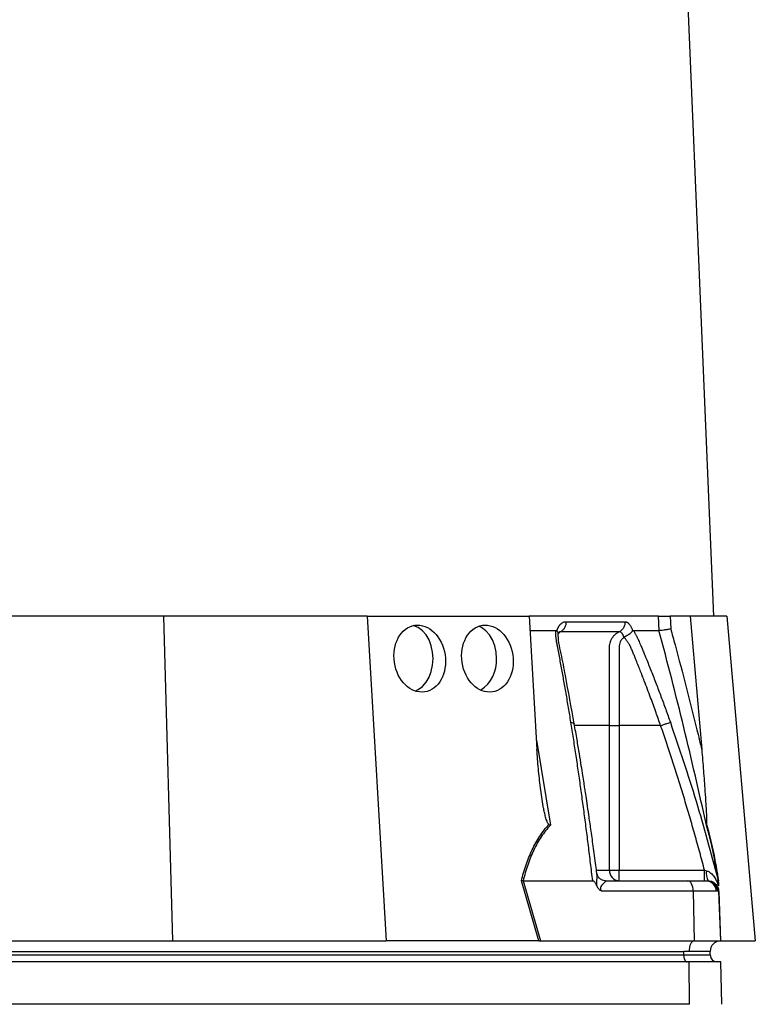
# Model space of a CAD drawing. Header units: millimetres. Extents: x 1838 to 4086, y 1016 to 5019.
# Tile 14 of 17: x 3669 to 4086, y 1901 to 2459. Entities that reach past the tile are written whole.
import ezdxf

# ---------------------------------------------------------------- set-up
doc = ezdxf.new("R2010")
doc.units = ezdxf.units.MM
doc.header["$LTSCALE"] = 2

msp = doc.modelspace()

# ---------------------------------------------------------------- linework, layer by layer
at = {"color": 7, "linetype": 'Continuous', "lineweight": 25}
for p, q in [((4062.92, 2120.71), (3981.92, 4044.71)), ((3750.9, 2120.71), (3638.11, 2120.71)), ((3750.9, 2120.71), (3756.17, 1936.71)), ((3866.4, 2120.71), (3750.9, 2120.71)), ((3866.4, 2120.71), (3877.23, 1936.71)), ((3866.4, 2120.71), (3958.27, 2120.71)), ((3958.27, 2120.71), (3962.72, 2045.12)), ((4031.62, 2120.71), (3958.27, 2120.71)), ((4031.9, 2112.71), (4031.62, 2120.71)), ((4038.27, 2120.71), (4038.52, 2113.61)), ((4049.47, 2120.71), (4038.27, 2120.71)), ((4049.47, 2120.71), (4056.09, 2045.12)), ((4070.39, 2120.71), (4049.47, 2120.71)), ((4070.39, 2120.71), (4086.49, 1936.71)), ((3958.74, 2112.71), (3973.32, 2112.71)), ((3973.92, 2112.44), (3974.01, 2112.71)), ((4016.84, 2112.71), (4016.93, 2112.44)), ((4003.84, 1976.71), (4003.84, 2058.71)), ((4009.22, 2058.71), (4009.22, 1976.71)), ((4032.81, 2058.71), (4009.22, 2058.71)), ((4003.84, 1976.71), (4009.22, 1976.71)), ((4009.22, 1970.71), (4009.22, 1976.71)), ((4009.22, 1976.71), (4057.74, 1976.71)), ((3963.72, 1936.71), (3953.86, 1970.76)), ((3954.81, 1970.71), (3964.66, 1936.71)), ((3954.83, 1970.71), (3994.3, 1970.71)), ((4001.66, 1970.71), (4048.31, 1970.71)), ((4048.31, 1970.71), (4058.64, 1970.71)), ((4058.64, 1970.71), (4059.35, 1970.71)), ((4059.35, 1970.71), (4059.72, 1970.71)), ((4065.2, 1971.83), (4065.51, 1970.71)), ((4065.5, 1970.65), (4065.33, 1971.34)), ((4051.31, 1964.92), (3999.24, 1964.92)), ((4051.31, 1964.92), (4051.8, 1936.71)), ((4064.35, 1964.92), (4051.31, 1964.92)), ((4065.25, 1964.92), (4064.35, 1964.92)), ((4065.71, 1964.92), (4065.25, 1964.92)), ((4065.71, 1964.92), (4066.7, 1936.71)), ((3650.57, 1936.71), (3756.17, 1936.71)), ((3756.17, 1936.71), (3877.23, 1936.71)), ((3963.24, 1936.71), (3877.23, 1936.71)), ((3964.66, 1936.71), (4051.8, 1936.71)), ((4051.8, 1936.71), (4066.7, 1936.71)), ((4066.91, 1936.71), (4086.49, 1936.71)), ((3561.91, 1930.71), (4045.91, 1930.71)), ((3561.91, 1928.71), (4045.91, 1928.71)), ((4048.91, 1930.71), (4045.91, 1930.71)), ((4045.91, 1928.71), (4045.91, 1930.71)), ((4045.91, 1928.71), (4060.91, 1928.71)), ((4060.91, 1930.71), (4048.91, 1930.71)), ((4060.91, 1928.71), (4060.91, 1930.71)), ((4048.96, 1924.71), (3564.96, 1924.71)), ((4049.17, 1900.71), (4048.96, 1924.71)), ((4067.01, 1924.71), (4048.96, 1924.71)), ((4067.43, 1900.71), (4067.01, 1924.71)), ((4049.17, 1900.71), (3565.17, 1900.71))]:
    msp.add_line(p, q, dxfattribs=at)
at = {"color": 8, "linetype": 'Continuous', "lineweight": 25}
for p, q in [((3962.41, 2050.48), (3970.36, 2002.23)), ((3996.61, 1976.71), (4003.84, 1976.71)), ((4065.82, 1964.59), (4066.8, 1936.71))]:
    msp.add_line(p, q, dxfattribs=at)
at = {"color": 7, "linetype": 'Continuous', "lineweight": 25, "flags": 128}
for points in [[(3903.81, 2096.71), (3903.55, 2100.42), (3902.77, 2103.98), (3901.51, 2107.27), (3899.81, 2110.15), (3897.74, 2112.51), (3895.38, 2114.26), (3892.81, 2115.35), (3892.53, 2115.42)], [(3939.78, 2096.71), (3939.52, 2100.42), (3938.74, 2103.98), (3937.48, 2107.27), (3935.78, 2110.15), (3933.71, 2112.51), (3931.34, 2114.26), (3929.67, 2115.05)], [(3893.65, 2078.34), (3895.38, 2079.16), (3897.74, 2080.91), (3899.81, 2083.28), (3901.51, 2086.15), (3902.77, 2089.44), (3903.55, 2093), (3903.81, 2096.71)], [(4051.31, 1964.92), (4051.23, 1966.06), (4051.05, 1967.15), (4050.77, 1968.15), (4050.4, 1969.03), (4049.95, 1969.74), (4049.44, 1970.27), (4048.88, 1970.6), (4048.31, 1970.71)], [(4051.8, 1936.71), (4051.23, 1936.56), (4050.69, 1936.19), (4050.19, 1935.63), (4049.75, 1934.88), (4049.39, 1933.98), (4049.13, 1932.96), (4048.96, 1931.86), (4048.91, 1930.71)], [(4045.91, 1928.71), (4045.95, 1927.93), (4046.06, 1927.18), (4046.24, 1926.49), (4046.49, 1925.88), (4046.8, 1925.38), (4047.14, 1925.01), (4047.52, 1924.79), (4047.91, 1924.71)]]:
    msp.add_lwpolyline(points, dxfattribs=at)
at = {"color": 7, "linetype": 'Continuous', "lineweight": 25}
for centre, radius, start, end in [((3920.05, 2095.46), 19.77, 302.802, 3.631), ((4009.55, 1976.41), 5.71, 177.0315, 266.6858), ((4068.7, 1975.1), 10, 172.1763, 206.0598), ((4058.5, 1964.86), 5.85, 0.5833, 88.6453), ((4059.3, 1964.76), 5.95, 1.5172, 89.553), ((4066.91, 1930.71), 6, 92, 180), ((4066.91, 1930.71), 6, 90, 91.0431), ((4064.91, 1928.71), 4, 180, 270)]:
    msp.add_arc(centre, radius, start, end, dxfattribs=at)
for centre in [(3896.24, 2096.71), (3934.61, 2096.71)]:
    msp.add_ellipse(centre, major_axis=(-2.82, 18.88), ratio=0.760402, dxfattribs=at)
msp.add_ellipse((3965.9, 1930.71), major_axis=(26.49, -0.63), ratio=0.225259, start_param=1.658536, end_param=1.676742, dxfattribs=at)
for points, knots in [([(3974.01, 2112.71), (3974.06, 2112.84), (3974.16, 2113.11), (3974.32, 2113.5), (3974.48, 2113.86), (3974.65, 2114.22), (3974.84, 2114.56), (3975.03, 2114.88), (3975.22, 2115.18), (3975.43, 2115.47), (3975.65, 2115.75), (3975.87, 2116), (3976.1, 2116.25), (3976.34, 2116.47), (3976.66, 2116.75), (3977.07, 2117.04), (3977.57, 2117.32), (3978.08, 2117.51), (3978.61, 2117.63), (3978.96, 2117.65), (3979.14, 2117.65)], [0, 0, 0, 0, 0.044249, 0.088103, 0.131644, 0.174954, 0.21812, 0.261226, 0.304357, 0.347601, 0.391041, 0.434763, 0.478847, 0.523375, 0.568424, 0.654803, 0.740537, 0.826241, 0.912528, 1, 1, 1, 1]), ([(3979.14, 2117.65), (3979.16, 2117.09), (3979.11, 2116.5), (3978.85, 2115.33), (3978.65, 2114.75), (3978.09, 2113.71), (3977.75, 2113.24), (3976.98, 2112.46), (3976.56, 2112.15), (3976.12, 2111.93)], [0, 0, 0, 0, 0.25, 0.25, 0.5, 0.5, 0.75, 0.75, 1, 1, 1, 1]), ([(4012.61, 2117.65), (4012.63, 2117.09), (4012.57, 2116.5), (4012.29, 2115.33), (4012.07, 2114.75), (4011.48, 2113.71), (4011.11, 2113.24), (4010.28, 2112.46), (4009.82, 2112.15), (4009.36, 2111.93)], [0, 0, 0, 0, 0.25, 0.25, 0.5, 0.5, 0.75, 0.75, 1, 1, 1, 1]), ([(4012.61, 2117.65), (4012.68, 2117.65), (4012.82, 2117.65), (4013.04, 2117.62), (4013.25, 2117.57), (4013.46, 2117.5), (4013.66, 2117.41), (4013.87, 2117.31), (4014.07, 2117.18), (4014.28, 2117.03), (4014.48, 2116.87), (4014.73, 2116.63), (4015.04, 2116.29), (4015.4, 2115.83), (4015.73, 2115.32), (4016.04, 2114.75), (4016.33, 2114.12), (4016.6, 2113.45), (4016.76, 2112.96), (4016.84, 2112.71)], [0, 0, 0, 0, 0.043919, 0.087472, 0.13073, 0.173768, 0.216664, 0.259492, 0.30233, 0.345255, 0.388344, 0.431671, 0.51489, 0.596546, 0.677156, 0.757259, 0.837405, 0.91814, 1, 1, 1, 1]), ([(4031.62, 2120.71), (4031.87, 2120.71), (4032.23, 2120.71), (4033.14, 2120.71), (4033.67, 2120.71), (4034.58, 2120.71), (4034.89, 2120.71), (4035.54, 2120.71), (4035.88, 2120.71), (4036.9, 2120.71), (4037.59, 2120.71), (4038.27, 2120.71)], [0, 0, 0, 0, 0.25, 0.25, 0.5, 0.5, 0.625, 0.625, 0.75, 0.75, 1, 1, 1, 1]), ([(3981.94, 2060.63), (3981.72, 2062.01), (3981.27, 2064.75), (3980.59, 2068.85), (3979.91, 2072.93), (3979.22, 2076.97), (3978.31, 2082.21), (3977.17, 2088.61), (3976.01, 2094.92), (3975.06, 2099.94), (3974.48, 2102.92), (3974.08, 2105.04), (3973.87, 2106.25), (3973.7, 2107.27), (3973.56, 2108.29), (3973.45, 2109.34), (3973.37, 2110.48), (3973.32, 2111.61), (3973.32, 2112.34), (3973.32, 2112.71)], [0, 0, 0, 0, 0.077777, 0.1552, 0.232272, 0.308995, 0.385372, 0.530526, 0.674474, 0.747423, 0.819615, 0.846383, 0.869761, 0.889755, 0.906383, 0.929523, 0.9528, 0.976272, 1, 1, 1, 1]), ([(3973.32, 2112.71), (3973.37, 2112.71), (3973.45, 2112.71), (3973.58, 2112.67), (3973.7, 2112.62), (3973.82, 2112.54), (3973.89, 2112.47), (3973.92, 2112.44)], [0, 0, 0, 0, 0.212576, 0.416535, 0.614103, 0.807726, 1, 1, 1, 1]), ([(3973.92, 2112.44), (3974.19, 2112.12), (3974.7, 2111.52), (3974.68, 2110.93), (3974.67, 2110.67)], [0, 0, 0, 0, 0.542775, 1, 1, 1, 1]), ([(3974.66, 2110.21), (3974.7, 2110.35), (3974.81, 2110.73), (3975.05, 2111.27), (3975.35, 2111.75), (3975.31, 2111.72), (3975.3, 2111.7)], [0, 0, 0, 0, 0.121021, 0.347236, 0.710471, 1, 1, 1, 1]), ([(3983.86, 2059.74), (3982.19, 2068.91), (3979.76, 2082.27), (3976.92, 2097.38), (3974.96, 2105.79), (3974.82, 2109.4), (3974.75, 2111.22)], [0, 0, 0, 0, 0.5217875, 0.7596986, 0.8790515, 1, 1, 1, 1]), ([(4009.35, 2111.93), (4008.21, 2111.93), (4005.73, 2111.93), (4002.03, 2111.93), (3997.99, 2111.93), (3995.16, 2111.93), (3992.16, 2111.93), (3989.24, 2111.93), (3984.84, 2111.93), (3980.57, 2111.93), (3977.56, 2111.93), (3976.12, 2111.93)], [0.7589111, 0.7589111, 0.7589111, 0.7589111, 0.7820302, 0.8131687, 0.8443073, 0.8754458, 0.8754458, 0.9065844, 0.9377229, 0.9688615, 0.9919807, 0.9919807, 0.9919807, 0.9919807]), ([(4003.84, 2058.71), (4003.84, 2068), (4003.85, 2077.28), (4003.85, 2091.21), (4003.85, 2096.43), (4003.85, 2101.66), (4003.85, 2102.53), (4003.85, 2102.82), (4003.86, 2103.4), (4003.87, 2103.69), (4003.95, 2104.55), (4004.05, 2105.11), (4004.33, 2106.22), (4004.53, 2106.76), (4005, 2107.8), (4005.27, 2108.29), (4005.91, 2109.21), (4006.27, 2109.65), (4007.05, 2110.44), (4007.47, 2110.8), (4008.37, 2111.43), (4008.86, 2111.71), (4009.36, 2111.93)], [0, 0, 0, 0, 0.5, 0.5, 0.75, 0.78125, 0.78125, 0.796875, 0.796875, 0.8125, 0.8125, 0.84375, 0.84375, 0.875, 0.875, 0.90625, 0.90625, 0.9375, 0.9375, 0.96875, 0.96875, 1, 1, 1, 1]), ([(4011.95, 2108.9), (4011.93, 2108.97), (4011.89, 2109.13), (4011.81, 2109.39), (4011.7, 2109.69), (4011.57, 2110.02), (4011.39, 2110.37), (4011.18, 2110.73), (4010.93, 2111.08), (4010.65, 2111.39), (4010.34, 2111.65), (4010.02, 2111.82), (4009.69, 2111.93), (4009.47, 2111.93), (4009.36, 2111.93)], [0, 0, 0, 0, 0.038504, 0.086514, 0.144034, 0.211029, 0.287449, 0.37325, 0.468405, 0.572922, 0.680036, 0.786786, 0.893373, 1, 1, 1, 1]), ([(4011.99, 2108.91), (4012.02, 2108.94), (4012.08, 2108.99), (4012.2, 2109.07), (4012.33, 2109.15), (4012.5, 2109.25), (4012.69, 2109.34), (4012.9, 2109.45), (4013.14, 2109.57), (4013.4, 2109.7), (4013.68, 2109.85), (4013.98, 2110.01), (4014.3, 2110.19), (4014.64, 2110.39), (4014.98, 2110.61), (4015.33, 2110.86), (4015.69, 2111.14), (4016.04, 2111.45), (4016.38, 2111.77), (4016.69, 2112.11), (4016.84, 2112.33), (4016.93, 2112.44)], [0, 0, 0, 0, 0.017248, 0.037456, 0.060913, 0.087838, 0.118407, 0.152763, 0.191026, 0.233291, 0.279627, 0.330072, 0.384627, 0.443251, 0.505852, 0.572276, 0.648655, 0.730209, 0.816408, 0.906598, 1, 1, 1, 1]), ([(4016.93, 2112.44), (4016.95, 2112.47), (4016.99, 2112.53), (4017.06, 2112.59), (4017.13, 2112.65), (4017.2, 2112.68), (4017.28, 2112.71), (4017.33, 2112.71), (4017.36, 2112.71)], [0, 0, 0, 0, 0.160202, 0.321039, 0.484027, 0.650625, 0.822199, 1, 1, 1, 1]), ([(4017.36, 2112.71), (4017.48, 2112.5), (4017.73, 2112.09), (4018.09, 2111.46), (4018.44, 2110.82), (4018.78, 2110.19), (4019.11, 2109.55), (4019.44, 2108.9), (4019.75, 2108.25), (4020.06, 2107.6), (4020.45, 2106.76), (4020.96, 2105.59), (4021.69, 2103.88), (4022.57, 2101.76), (4023.56, 2099.35), (4025.21, 2095.31), (4027.47, 2089.67), (4030.28, 2082.47), (4033.02, 2075.24), (4035.7, 2067.97), (4037.44, 2063.08), (4038.32, 2060.63)], [0, 0, 0, 0, 0.0134228, 0.0267382, 0.0399565, 0.0530881, 0.0661437, 0.0791341, 0.0920702, 0.1049632, 0.1178244, 0.141662, 0.1728313, 0.2170572, 0.2634912, 0.3121266, 0.4491557, 0.58733, 0.7237611, 0.8613131, 1, 1, 1, 1]), ([(4058.77, 2002.23), (4054.7, 2020.75), (4050.44, 2039.22), (4041.49, 2076.05), (4036.8, 2094.41), (4031.88, 2112.71)], [0, 0, 0, 0, 0.5, 0.5, 1, 1, 1, 1]), ([(4031.9, 2112.71), (4032.15, 2112.73), (4032.5, 2112.77), (4033.41, 2112.88), (4033.94, 2112.94), (4034.85, 2113.07), (4035.16, 2113.11), (4035.8, 2113.2), (4036.14, 2113.25), (4036.82, 2113.35), (4037.16, 2113.4), (4037.84, 2113.51), (4038.18, 2113.56), (4038.52, 2113.61)], [0, 0, 0, 0, 0.25, 0.25, 0.5, 0.5, 0.625, 0.625, 0.75, 0.75, 0.875, 0.875, 1, 1, 1, 1]), ([(4038.52, 2113.61), (4039.34, 2110.58), (4044.53, 2091.58), (4050.39, 2068.75), (4055.18, 2048.89), (4056.09, 2045.12)], [0, 0, 0, 0, 0.133371, 0.835602, 1, 1, 1, 1]), ([(4011.95, 2108.55), (4011.49, 2108.32), (4011.09, 2107.96), (4010.43, 2107.17), (4010.16, 2106.73), (4009.71, 2105.79), (4009.54, 2105.29), (4009.3, 2104.26), (4009.24, 2103.74), (4009.22, 2102.95), (4009.23, 2102.68), (4009.23, 2102.15), (4009.23, 2101.36), (4009.23, 2099.5), (4009.22, 2093.68), (4009.22, 2079.9), (4009.22, 2067.19), (4009.22, 2058.71)], [0, 0, 0, 0, 0.03125, 0.03125, 0.0625, 0.0625, 0.09375, 0.09375, 0.125, 0.125, 0.140625, 0.140625, 0.15625, 0.1875, 0.25, 0.5, 1, 1, 1, 1]), ([(4032.81, 2058.71), (4031.96, 2061.15), (4030.12, 2066.43), (4027.04, 2074.89), (4024.39, 2081.87), (4022.38, 2087.07), (4021.18, 2090.15), (4019.92, 2093.36), (4018.91, 2095.89), (4018.17, 2097.71), (4017.73, 2098.78), (4017.29, 2099.85), (4016.84, 2100.92), (4016.39, 2101.99), (4016.04, 2102.85), (4015.75, 2103.51), (4015.52, 2103.96), (4015.26, 2104.43), (4014.97, 2104.92), (4014.65, 2105.43), (4014.3, 2105.95), (4013.93, 2106.48), (4013.53, 2107.02), (4013.12, 2107.57), (4012.67, 2108.12), (4012.37, 2108.48), (4012.21, 2108.66)], [0, 0, 0, 0, 0.1430849, 0.3087961, 0.4974272, 0.5558348, 0.6167425, 0.6801666, 0.746121, 0.7674049, 0.7887232, 0.8100742, 0.8314556, 0.8528654, 0.8743009, 0.8830022, 0.8923359, 0.9022824, 0.9128154, 0.9239043, 0.9355143, 0.9476077, 0.9601447, 0.9730839, 0.986383, 1, 1, 1, 1]), ([(3994.3, 1970.71), (3994.1, 1972.38), (3993.71, 1975.72), (3993.11, 1980.71), (3992.5, 1985.67), (3991.89, 1990.59), (3991.28, 1995.49), (3990.65, 2000.35), (3990.02, 2005.17), (3989.39, 2009.97), (3988.74, 2014.74), (3988.1, 2019.47), (3987.44, 2024.17), (3986.78, 2028.84), (3986.11, 2033.47), (3985.43, 2038.08), (3984.75, 2042.65), (3984.06, 2047.19), (3983.36, 2051.7), (3982.66, 2056.18), (3982.18, 2059.15), (3981.94, 2060.63)], [0, 0, 0, 0, 0.055211, 0.110128, 0.164753, 0.219086, 0.273129, 0.326884, 0.38035, 0.43353, 0.486425, 0.539036, 0.591365, 0.643413, 0.695181, 0.746671, 0.797884, 0.848822, 0.899487, 0.949879, 1, 1, 1, 1]), ([(4032.81, 2058.71), (4033.4, 2058.91), (4034.01, 2059.13), (4035.21, 2059.55), (4035.8, 2059.75), (4036.82, 2060.11), (4037.26, 2060.26), (4037.94, 2060.5), (4038.18, 2060.58), (4038.32, 2060.63)], [0, 0, 0, 0, 0.25, 0.25, 0.5, 0.5, 0.75, 0.75, 1, 1, 1, 1]), ([(3996.68, 1975.02), (3996.49, 1976.46), (3995.82, 1981.63), (3994.68, 1989.98), (3993.34, 1999.58), (3992.17, 2007.69), (3991.2, 2014.3), (3990.45, 2019.28), (3989.87, 2023.08), (3989.32, 2026.6), (3988.65, 2030.88), (3987.78, 2036.38), (3986.69, 2043.1), (3985.37, 2051.03), (3984.39, 2056.7), (3983.86, 2059.74)], [0, 0, 0, 0, 0.050663, 0.180653, 0.293264, 0.388491, 0.466333, 0.526794, 0.564787, 0.601011, 0.651659, 0.716876, 0.796665, 0.891033, 1, 1, 1, 1]), ([(4003.84, 2058.71), (4004.33, 2058.71), (4005.11, 2058.71), (4007, 2058.71), (4008.11, 2058.71), (4009.22, 2058.71)], [0, 0, 0, 0, 0.5, 0.5, 1, 1, 1, 1]), ([(4057.74, 1976.71), (4057.28, 1978.42), (4056.38, 1981.83), (4054.99, 1986.92), (4053.6, 1991.98), (4052.2, 1996.99), (4050.78, 2001.97), (4049.35, 2006.91), (4047.91, 2011.81), (4046.45, 2016.67), (4044.99, 2021.5), (4043.51, 2026.28), (4042.02, 2031.03), (4040.52, 2035.74), (4039, 2040.41), (4037.47, 2045.04), (4035.94, 2049.63), (4034.39, 2054.19), (4033.34, 2057.21), (4032.81, 2058.71)], [0, 0, 0, 0, 0.061953, 0.123509, 0.18467, 0.245435, 0.305808, 0.365787, 0.425376, 0.484574, 0.543383, 0.601804, 0.659839, 0.717488, 0.774754, 0.831636, 0.888137, 0.944258, 1, 1, 1, 1]), ([(3969.51, 2002.7), (3969.35, 2002.81), (3969.21, 2002.96), (3968.96, 2003.31), (3968.85, 2003.5), (3968.55, 2004.08), (3968.38, 2004.5), (3967.92, 2005.76), (3967.67, 2006.63), (3967.22, 2008.37), (3967.02, 2009.25), (3966.64, 2011.02), (3966.46, 2011.91), (3965.97, 2014.58), (3965.67, 2016.37), (3965.14, 2019.94), (3964.9, 2021.73), (3964.22, 2027.11), (3963.85, 2030.71), (3963.2, 2037.91), (3962.93, 2041.52), (3962.72, 2045.12)], [0, 0, 0, 0, 0.015625, 0.015625, 0.03125, 0.03125, 0.0625, 0.0625, 0.125, 0.125, 0.1875, 0.1875, 0.25, 0.25, 0.375, 0.375, 0.5, 0.5, 0.75, 0.75, 1, 1, 1, 1]), ([(4056.09, 2045.12), (4056.43, 2041.14), (4057.1, 2033.29), (4057.88, 2022.96), (4058.41, 2015.05), (4058.7, 2010.02), (4058.84, 2006.84), (4058.9, 2004.71), (4058.91, 2003.29), (4058.84, 2002.81), (4058.82, 2002.7)], [0, 0, 0, 0, 0.2763141, 0.5442272, 0.7175585, 0.8282715, 0.8984326, 0.9427069, 0.9873255, 1, 1, 1, 1]), ([(3953.86, 1970.76), (3954.64, 1973.83), (3955.52, 1976.84), (3957.04, 1981.24), (3957.58, 1982.68), (3958.72, 1985.52), (3959.33, 1986.91), (3961.26, 1990.99), (3962.69, 1993.57), (3965.08, 1997.2), (3965.91, 1998.37), (3967.66, 2000.61), (3968.57, 2001.68), (3969.51, 2002.7)], [0, 0, 0, 0, 0.25, 0.25, 0.375, 0.375, 0.5, 0.5, 0.75, 0.75, 0.875, 0.875, 1, 1, 1, 1]), ([(3970.36, 2002.23), (3968.45, 2000.22), (3966.72, 1998.04), (3963.57, 1993.32), (3962.15, 1990.79), (3960.24, 1986.77), (3959.64, 1985.39), (3958.5, 1982.57), (3957.96, 1981.13), (3956.47, 1976.76), (3955.6, 1973.76), (3954.83, 1970.71)], [0, 0, 0, 0, 0.25, 0.25, 0.5, 0.5, 0.625, 0.625, 0.75, 0.75, 1, 1, 1, 1]), ([(4058.82, 2002.7), (4058.79, 2002.55), (4058.76, 2002.39), (4058.77, 2002.23), (4058.77, 2002.23)], [0, 0, 0, 0, 0.977857, 1, 1, 1, 1]), ([(4065.51, 1970.71), (4065.32, 1971.88), (4064.55, 1976.63), (4063.11, 1984.66), (4061.05, 1994.39), (4059.54, 1999.59), (4058.77, 2002.23)], [0, 0, 0, 0, 0.096828, 0.393237, 0.691583, 1, 1, 1, 1]), ([(4058.82, 2002.7), (4059.29, 2001.11), (4060.28, 1997.77), (4061.72, 1991.79), (4063.32, 1984.12), (4064.61, 1976.97), (4065.4, 1972.06), (4065.61, 1970.76)], [0, 0, 0, 0, 0.187656, 0.392219, 0.596888, 0.89333, 1, 1, 1, 1]), ([(4057.74, 1970.71), (4057.74, 1970.71), (4057.74, 1970.87), (4057.74, 1971.47), (4057.74, 1971.91), (4057.74, 1973.02), (4057.74, 1973.69), (4057.74, 1975.14), (4057.74, 1975.92), (4057.74, 1976.71)], [0, 0, 0, 0, 0.25, 0.25, 0.5, 0.5, 0.75, 0.75, 1, 1, 1, 1]), ([(4058.79, 1976.47), (4059.28, 1976.35), (4059.71, 1976.16), (4060.54, 1975.68), (4060.92, 1975.4), (4061.98, 1974.47), (4062.59, 1973.75), (4063.65, 1972.23), (4064.11, 1971.42), (4064.94, 1969.72), (4065.3, 1968.82), (4065.61, 1967.89)], [0, 0, 0, 0, 0.125, 0.125, 0.25, 0.25, 0.5, 0.5, 0.75, 0.75, 1, 1, 1, 1]), ([(3996.63, 1967.89), (3996.38, 1968.5), (3996.11, 1969.1), (3995.57, 1969.9), (3995.37, 1970.15), (3995.02, 1970.45), (3994.89, 1970.54), (3994.62, 1970.67), (3994.48, 1970.71), (3994.33, 1970.71)], [0, 0, 0, 0, 0.5, 0.5, 0.75, 0.75, 0.875, 0.875, 1, 1, 1, 1]), ([(4001.53, 1970.74), (4001.44, 1970.73), (4000.94, 1970.7), (3999.7, 1971.04), (3998.26, 1971.95), (3997.23, 1973.22), (3996.78, 1974.39), (3996.73, 1974.81), (3996.72, 1974.93)], [0, 0, 0, 0, 0.046297, 0.262288, 0.492636, 0.725331, 0.917136, 1, 1, 1, 1]), ([(4001.66, 1970.71), (4001.77, 1970.71), (4001.78, 1970.65), (4001.68, 1970.47), (4001.58, 1970.34), (4001.16, 1969.91), (4000.76, 1969.54), (4000.1, 1968.89), (3999.87, 1968.66), (3999.41, 1968.14), (3999.18, 1967.85), (3998.89, 1967.35), (3998.8, 1967.16), (3998.67, 1966.75), (3998.64, 1966.52), (3998.67, 1966.03), (3998.75, 1965.78), (3998.96, 1965.33), (3999.1, 1965.12), (3999.24, 1964.92)], [0, 0, 0, 0, 0.125, 0.125, 0.25, 0.25, 0.5, 0.5, 0.625, 0.625, 0.75, 0.75, 0.8125, 0.8125, 0.875, 0.875, 0.9375, 0.9375, 1, 1, 1, 1]), ([(4059.72, 1970.71), (4060.41, 1970.71), (4061.16, 1970.59), (4062.61, 1970.03), (4063.3, 1969.59), (4064.47, 1968.47), (4064.93, 1967.78), (4065.54, 1966.36), (4065.69, 1965.61), (4065.71, 1964.92)], [0, 0, 0, 0, 0.25, 0.25, 0.5, 0.5, 0.75, 0.75, 1, 1, 1, 1]), ([(4065.51, 1970.71), (4065.51, 1970.71), (4065.52, 1970.57), (4065.53, 1970.17), (4065.54, 1969.91), (4065.56, 1969.37), (4065.57, 1969.09), (4065.59, 1968.5), (4065.6, 1968.2), (4065.61, 1967.89)], [0, 0, 0, 0, 0.25, 0.25, 0.5, 0.5, 0.75, 0.75, 1, 1, 1, 1]), ([(3996.63, 1967.89), (3996.76, 1967.56), (3996.91, 1967.25), (3997.27, 1966.66), (3997.47, 1966.38), (3997.92, 1965.88), (3998.17, 1965.66), (3998.68, 1965.26), (3998.96, 1965.08), (3999.24, 1964.92)], [0, 0, 0, 0, 0.25, 0.25, 0.5, 0.5, 0.75, 0.75, 1, 1, 1, 1])]:
    msp.add_open_spline(points, degree=3, knots=knots, dxfattribs=at)
for points in [[(3979.14, 2117.65), (3991.53, 2117.65), (4002.71, 2117.65), (4012.61, 2117.65)], [(4017.36, 2112.71), (4019.98, 2112.71), (4025.03, 2112.71), (4029.67, 2112.71), (4031.89, 2112.71)], [(3969.51, 2002.7), (3969.78, 2002.54), (3970.06, 2002.38), (3970.36, 2002.23)], [(4057.74, 1976.71), (4058.09, 1976.63), (4058.44, 1976.55), (4058.79, 1976.47)], [(3954.81, 1970.71), (3954.47, 1970.72), (3954.15, 1970.74), (3953.86, 1970.76)], [(3954.83, 1970.71), (3954.82, 1970.71), (3954.82, 1970.71), (3954.81, 1970.71)], [(3963.72, 1936.71), (3964.02, 1936.71), (3964.33, 1936.71), (3964.66, 1936.71)]]:
    msp.add_open_spline(points, degree=3, dxfattribs=at)
at = {"color": 8, "linetype": 'Continuous', "lineweight": 25}
for points, knots in [([(3976.12, 2111.93), (3975.81, 2111.76), (3975.39, 2111.53), (3975.05, 2111.14), (3974.96, 2111.03)], [0, 0, 0, 0, 0.740631, 1, 1, 1, 1]), ([(3976.13, 2111.93), (3975.91, 2111.93), (3975.57, 2111.92), (3975.26, 2111.68), (3975.15, 2111.6)], [0, 0, 0, 0, 0.646098, 1, 1, 1, 1]), ([(3981.94, 2060.63), (3982.36, 2060.56), (3983.23, 2060.41), (3983.83, 2060.07), (3983.79, 2059.8), (3983.78, 2059.73)], [0, 0, 0, 0, 0.413139, 0.850224, 1, 1, 1, 1]), ([(4038.32, 2060.63), (4043.34, 2045.79), (4053.26, 2016.48), (4061.25, 1986.59), (4065.2, 1971.83)], [0, 0, 0, 0, 0.506448, 1, 1, 1, 1]), ([(4003.84, 2058.71), (3998.99, 2058.71), (3992.84, 2058.71), (3985.57, 2058.71), (3984.04, 2058.71)], [0, 0, 0, 0, 0.789481, 1, 1, 1, 1]), ([(3996.63, 1967.89), (3996.62, 1968.05), (3996.6, 1968.88), (3996.66, 1970.97), (3996.86, 1973.31), (3996.7, 1974.62), (3996.65, 1975.01)], [0, 0, 0, 0, 0.059046, 0.300682, 0.794115, 1, 1, 1, 1])]:
    msp.add_open_spline(points, degree=3, knots=knots, dxfattribs=at)

doc.saveas('drawing.dxf')
